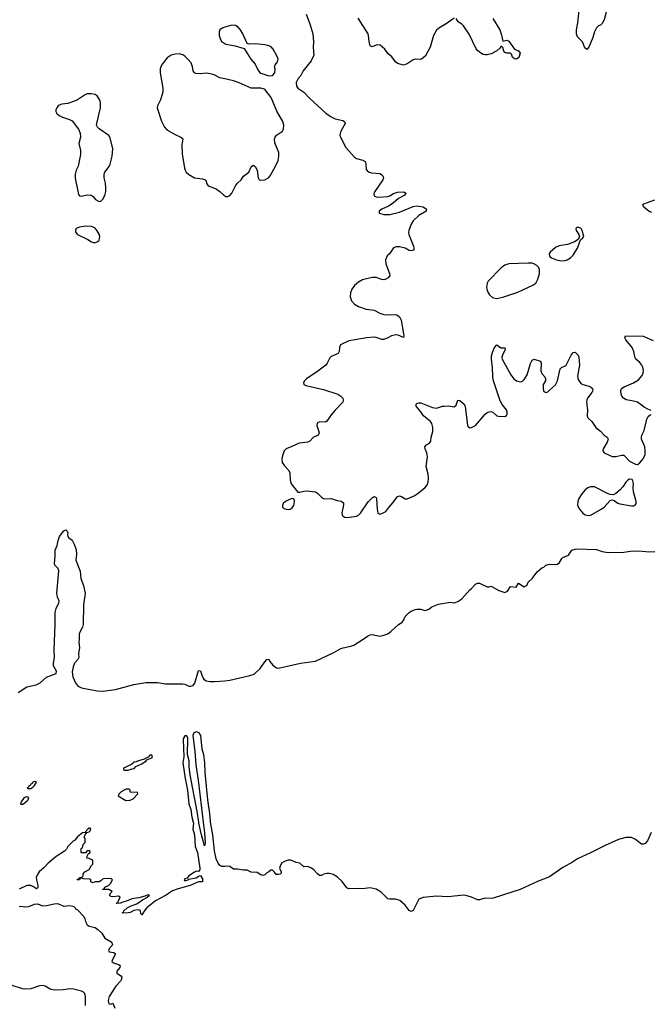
# Model space of a CAD drawing. Header units: inches. Extents: x 1694897 to 1849880, y 907231 to 1017944.
# Tile 159 of 171: x 1797897 to 1804362, y 998132 to 1008234. Entities that reach past the tile are written whole.
import ezdxf

# ---------------------------------------------------------------- set-up
doc = ezdxf.new("R2010")
doc.units = ezdxf.units.IN
doc.header["$MEASUREMENT"] = 0
for name, color, linetype in [('B7090', 7, 'Continuous'), ('B7999', 7, 'Continuous'), ('B8000', 7, 'Continuous'), ('B8909', 7, 'Continuous')]:
    doc.layers.add(name, color=color, linetype=linetype)

msp = doc.modelspace()

# ---------------------------------------------------------------- linework, layer by layer
at = {"layer": 'B7090', "color": 6}
for points, elevation in [([(1800000, 1008157), (1799972, 1008148), (1799950, 1008130), (1799942, 1008110), (1799943, 1008070), (1799955, 1008030), (1799970, 1008007), (1800000, 1007990)], 600), ([(1800000, 1007626), (1799950, 1007637), (1799890, 1007667), (1799850, 1007678), (1799810, 1007685), (1799750, 1007677), (1799703, 1007683), (1799688, 1007690), (1799674, 1007710), (1799669, 1007750), (1799655, 1007790), (1799622, 1007830), (1799590, 1007859), (1799570, 1007872), (1799530, 1007883), (1799490, 1007880), (1799450, 1007870), (1799410, 1007843), (1799370, 1007796), (1799350, 1007768), (1799337, 1007730), (1799338, 1007690), (1799363, 1007530), (1799365, 1007490), (1799341, 1007410), (1799309, 1007351), (1799306, 1007330), (1799352, 1007192), (1799383, 1007130), (1799405, 1007105), (1799490, 1007055), (1799550, 1007030), (1799568, 1007010), (1799559, 1006950), (1799564, 1006856), (1799587, 1006710), (1799593, 1006690), (1799605, 1006670), (1799630, 1006646), (1799690, 1006610), (1799770, 1006601), (1799800, 1006590), (1799810, 1006574), (1799814, 1006550), (1799828, 1006528), (1799910, 1006497), (1799949, 1006470), (1799990, 1006432), (1800000, 1006426)], 600), ([(1797881, 1001330), (1797971, 1001389), (1798065, 1001410), (1798108, 1001430), (1798173, 1001487), (1798270, 1001526), (1798273, 1001550), (1798245, 1001605), (1798242, 1001630), (1798254, 1001690), (1798250, 1001770), (1798261, 1002030), (1798261, 1002150), (1798269, 1002191), (1798298, 1002250), (1798302, 1002270), (1798284, 1002310), (1798278, 1002350), (1798298, 1002578), (1798288, 1002608), (1798256, 1002636), (1798254, 1002654), (1798262, 1002730), (1798259, 1002770), (1798261, 1002790), (1798282, 1002838), (1798291, 1002890), (1798306, 1002930), (1798350, 1002991), (1798370, 1002998), (1798385, 1002985), (1798391, 1002970), (1798386, 1002950), (1798391, 1002930), (1798399, 1002919), (1798434, 1002894), (1798454, 1002854), (1798475, 1002795), (1798480, 1002750), (1798473, 1002690), (1798516, 1002576), (1798522, 1002502), (1798550, 1002429), (1798567, 1002350), (1798551, 1002230), (1798546, 1002030), (1798540, 1002000), (1798514, 1001950), (1798508, 1001930), (1798508, 1001872), (1798502, 1001850), (1798510, 1001790), (1798501, 1001730), (1798502, 1001690), (1798494, 1001670), (1798459, 1001630), (1798445, 1001595), (1798436, 1001544), (1798442, 1001490), (1798469, 1001429), (1798490, 1001404), (1798510, 1001388), (1798530, 1001379), (1798690, 1001347), (1798750, 1001345), (1798878, 1001362), (1799068, 1001412), (1799190, 1001433), (1799310, 1001432), (1799390, 1001420), (1799570, 1001420), (1799590, 1001416), (1799630, 1001397), (1799650, 1001394), (1799676, 1001404), (1799693, 1001427), (1799730, 1001557), (1799750, 1001554), (1799763, 1001510), (1799777, 1001477), (1799786, 1001466), (1799810, 1001450), (1799850, 1001442), (1799897, 1001443), (1800000, 1001451)], 500), ([(1799854, 1000000), (1799852, 1000012), (1799846, 1000090), (1799824, 1000230), (1799799, 1000510), (1799795, 1000610), (1799784, 1000690), (1799769, 1000750), (1799754, 1000890), (1799737, 1000917), (1799710, 1000927), (1799683, 1000917), (1799673, 1000890), (1799693, 1000730), (1799702, 1000590), (1799727, 1000430), (1799779, 1000000)], 500), ([(1799732, 1000000), (1799717, 1000110), (1799645, 1000485), (1799635, 1000570), (1799634, 1000630), (1799616, 1000696), (1799621, 1000861), (1799610, 1000885), (1799590, 1000886), (1799578, 1000870), (1799572, 1000850), (1799579, 1000670), (1799568, 1000608), (1799592, 1000450), (1799618, 1000330), (1799632, 1000190), (1799651, 1000131), (1799662, 1000050), (1799675, 1000000)], 500)]:
    msp.add_lwpolyline(points, dxfattribs=dict(at, elevation=elevation))
for points, elevation in [([(1798630, 1007473), (1798590, 1007473), (1798560, 1007460), (1798490, 1007410), (1798450, 1007393), (1798390, 1007374), (1798330, 1007367), (1798302, 1007358), (1798290, 1007350), (1798278, 1007330), (1798268, 1007310), (1798268, 1007290), (1798277, 1007270), (1798303, 1007250), (1798335, 1007235), (1798409, 1007209), (1798435, 1007195), (1798498, 1007110), (1798516, 1007070), (1798519, 1007030), (1798502, 1006962), (1798520, 1006890), (1798521, 1006850), (1798497, 1006730), (1798476, 1006690), (1798464, 1006650), (1798467, 1006607), (1798501, 1006441), (1798510, 1006427), (1798530, 1006423), (1798590, 1006438), (1798630, 1006432), (1798650, 1006419), (1798675, 1006390), (1798710, 1006367), (1798730, 1006371), (1798750, 1006391), (1798770, 1006431), (1798779, 1006470), (1798781, 1006510), (1798776, 1006556), (1798762, 1006610), (1798764, 1006650), (1798771, 1006670), (1798814, 1006726), (1798825, 1006750), (1798846, 1006834), (1798853, 1006910), (1798823, 1007023), (1798810, 1007046), (1798710, 1007114), (1798694, 1007130), (1798685, 1007150), (1798686, 1007170), (1798725, 1007330), (1798724, 1007384), (1798715, 1007415), (1798692, 1007452), (1798670, 1007466)], 600), ([(1798574, 1006114), (1798510, 1006106), (1798477, 1006090), (1798468, 1006070), (1798470, 1006052), (1798490, 1006028), (1798597, 1005977), (1798634, 1005954), (1798650, 1005948), (1798670, 1005949), (1798690, 1005954), (1798710, 1005969), (1798717, 1006010), (1798710, 1006033), (1798690, 1006069), (1798670, 1006093), (1798650, 1006106), (1798632, 1006112)], 600), ([(1799250, 1000688), (1799230, 1000688), (1799213, 1000667), (1799172, 1000648), (1799114, 1000630), (1799090, 1000618), (1799070, 1000615), (1799045, 1000595), (1798970, 1000558), (1798962, 1000550), (1798962, 1000542), (1798970, 1000534), (1799010, 1000534), (1799050, 1000546), (1799070, 1000552), (1799089, 1000571), (1799150, 1000598), (1799195, 1000630), (1799200, 1000640), (1799250, 1000661), (1799259, 1000670)], 500), ([(1798050, 1000419), (1798032, 1000410), (1798024, 1000396), (1798012, 1000390), (1798003, 1000377), (1797992, 1000370), (1797985, 1000355), (1797974, 1000350), (1797985, 1000345), (1798010, 1000346), (1798030, 1000358), (1798050, 1000378), (1798068, 1000410)], 500), ([(1799019, 1000339), (1798990, 1000338), (1798967, 1000330), (1798937, 1000310), (1798916, 1000290), (1798905, 1000270), (1798984, 1000224), (1799030, 1000227), (1799059, 1000241), (1799108, 1000290), (1799106, 1000306), (1799030, 1000308), (1799028, 1000330)], 500), ([(1797970, 1000261), (1797950, 1000255), (1797936, 1000244), (1797912, 1000210), (1797906, 1000190), (1797910, 1000186), (1797930, 1000186), (1797970, 1000216), (1797982, 1000230), (1797990, 1000252)], 500)]:
    msp.add_lwpolyline(points, close=True, dxfattribs=dict(at, elevation=elevation))
at = {"layer": 'B7999', "color": 6, "elevation": 500}
for points in [[(1799675, 1000000), (1799677, 999990), (1799671, 999930), (1799690, 999870), (1799696, 999750), (1799718, 999690), (1799744, 999530), (1799742, 999510), (1799730, 999493), (1799710, 999496), (1799690, 999489), (1799632, 999450), (1799614, 999426), (1799590, 999418), (1799582, 999410), (1799590, 999394), (1799598, 999402), (1799626, 999410), (1799626, 999414), (1799706, 999430), (1799730, 999446), (1799750, 999452), (1799770, 999418), (1799770, 999389), (1799730, 999387), (1799645, 999350), (1799523, 999317), (1799464, 999296), (1799390, 999247), (1799288, 999192), (1799199, 999121), (1799181, 999099), (1799150, 999049), (1799140, 999060), (1799135, 999095), (1799110, 999102), (1799067, 999093), (1799030, 999074), (1799010, 999069), (1798950, 999066), (1798946, 999070), (1798962, 999078), (1798966, 999090), (1799000, 999120), (1799038, 999142), (1799098, 999162), (1799155, 999205), (1799206, 999230), (1799206, 999234), (1799226, 999250), (1799210, 999255), (1799180, 999240), (1799117, 999223), (1799047, 999213), (1799010, 999195), (1798944, 999176), (1798930, 999169), (1798886, 999166), (1798894, 999174), (1798906, 999174), (1798906, 999186), (1798928, 999230), (1798910, 999242), (1798850, 999235), (1798830, 999238), (1798818, 999250), (1798830, 999274), (1798846, 999290), (1798810, 999308), (1798746, 999310), (1798762, 999318), (1798768, 999332), (1798808, 999352), (1798828, 999372), (1798848, 999410), (1798839, 999419), (1798810, 999424), (1798760, 999420), (1798745, 999415), (1798730, 999398), (1798711, 999389), (1798672, 999388), (1798650, 999378), (1798627, 999387), (1798626, 999410), (1798615, 999415), (1798550, 999418), (1798530, 999426), (1798518, 999422), (1798510, 999408), (1798487, 999407), (1798490, 999414), (1798502, 999418), (1798510, 999434), (1798530, 999434), (1798546, 999450), (1798546, 999470), (1798566, 999490), (1798610, 999514), (1798630, 999554), (1798646, 999570), (1798646, 999610), (1798610, 999628), (1798586, 999630), (1798587, 999653), (1798602, 999678), (1798618, 999690), (1798618, 999698), (1798610, 999706), (1798590, 999706), (1798570, 999686), (1798530, 999686), (1798526, 999690), (1798526, 999730), (1798542, 999738), (1798548, 999770), (1798567, 999793), (1798567, 999827), (1798558, 999850), (1798568, 999872), (1798586, 999894), (1798610, 999902), (1798618, 999910), (1798626, 999930), (1798618, 999938), (1798610, 999938), (1798594, 999930), (1798564, 999896), (1798542, 999890), (1798490, 999849), (1798463, 999817), (1798450, 999809), (1798391, 999750), (1798376, 999724), (1798356, 999704), (1798270, 999649), (1798190, 999581), (1798146, 999534), (1798096, 999490), (1798081, 999470), (1798067, 999433), (1798071, 999391), (1798081, 999350), (1798082, 999330), (1798078, 999322), (1798070, 999318), (1798038, 999338), (1798010, 999349), (1797970, 999349), (1797890, 999313)], [(1799779, 1000000), (1799792, 999890), (1799797, 999790), (1799790, 999759), (1799759, 999870), (1799734, 999990), (1799732, 1000000)], [(1800000, 999547), (1799970, 999544), (1799950, 999555), (1799930, 999579), (1799910, 999624), (1799893, 999707), (1799876, 999870), (1799854, 1000000)], [(1797890, 999136), (1797910, 999138), (1797950, 999131), (1797990, 999136), (1798050, 999159), (1798082, 999162), (1798130, 999143), (1798170, 999145), (1798250, 999164), (1798286, 999166), (1798350, 999139), (1798410, 999146), (1798440, 999140), (1798458, 999130), (1798470, 999112), (1798490, 999102), (1798553, 999033), (1798564, 999010), (1798570, 998982), (1798588, 998948), (1798610, 998935), (1798670, 998919), (1798699, 998899), (1798740, 998860), (1798771, 998810), (1798833, 998773), (1798841, 998761), (1798847, 998750), (1798841, 998730), (1798821, 998710), (1798806, 998686), (1798814, 998670), (1798862, 998662), (1798878, 998650), (1798847, 998590), (1798843, 998570), (1798857, 998557), (1798910, 998541), (1798926, 998530), (1798923, 998510), (1798894, 998470), (1798891, 998451), (1798930, 998427), (1798944, 998410), (1798942, 998390), (1798930, 998370), (1798882, 998318), (1798814, 998210), (1798804, 998170), (1798806, 998150), (1798810, 998136), (1798816, 998136), (1798830, 998134), (1798850, 998144), (1798872, 998092)], [(1798570, 998118), (1798573, 998210), (1798563, 998243), (1798550, 998256), (1798530, 998267), (1798450, 998287), (1798410, 998290), (1798341, 998279), (1798250, 998278), (1798210, 998287), (1798157, 998317), (1798130, 998324), (1798100, 998320), (1798010, 998290), (1797950, 998286), (1797925, 998290), (1797810, 998329)]]:
    msp.add_lwpolyline(points, dxfattribs=at)
at = {"layer": 'B8000', "color": 6}
for points, elevation in [([(1800833, 1008290), (1800871, 1008190), (1800901, 1008090), (1800910, 1008010), (1800907, 1007947), (1800913, 1007870), (1800886, 1007810), (1800803, 1007710), (1800779, 1007661), (1800750, 1007629), (1800731, 1007590), (1800735, 1007550), (1800747, 1007530), (1800810, 1007489), (1800870, 1007424), (1801035, 1007275), (1801090, 1007237), (1801130, 1007216), (1801210, 1007198), (1801228, 1007190), (1801232, 1007170), (1801190, 1007090), (1801178, 1007050), (1801184, 1007030), (1801242, 1006922), (1801330, 1006823), (1801350, 1006809), (1801413, 1006793), (1801437, 1006777), (1801447, 1006750), (1801450, 1006698), (1801470, 1006673), (1801502, 1006662), (1801590, 1006654), (1801606, 1006646), (1801620, 1006630), (1801625, 1006610), (1801620, 1006590), (1801538, 1006470), (1801528, 1006450), (1801530, 1006428), (1801550, 1006415), (1801572, 1006412), (1801670, 1006421), (1801692, 1006428), (1801730, 1006451), (1801770, 1006464), (1801827, 1006467), (1801843, 1006463), (1801854, 1006454), (1801855, 1006450), (1801839, 1006430), (1801781, 1006399), (1801724, 1006350), (1801678, 1006322), (1801609, 1006290), (1801582, 1006270), (1801581, 1006250), (1801630, 1006235), (1801690, 1006235), (1801790, 1006258), (1801930, 1006317), (1801970, 1006325), (1802034, 1006314), (1802066, 1006290), (1802063, 1006270), (1801990, 1006223), (1801932, 1006170), (1801910, 1006137), (1801886, 1006070), (1801882, 1006050), (1801885, 1006030), (1801935, 1005910), (1801939, 1005890), (1801936, 1005870), (1801910, 1005861), (1801890, 1005867), (1801849, 1005890), (1801790, 1005903), (1801757, 1005903), (1801730, 1005892), (1801687, 1005833), (1801665, 1005810), (1801646, 1005770), (1801649, 1005730), (1801689, 1005630), (1801690, 1005610), (1801675, 1005585), (1801650, 1005570), (1801630, 1005566), (1801610, 1005568), (1801550, 1005588), (1801510, 1005590), (1801410, 1005563), (1801370, 1005541), (1801330, 1005507), (1801303, 1005470), (1801287, 1005430), (1801285, 1005390), (1801299, 1005350), (1801330, 1005314), (1801370, 1005292), (1801450, 1005264), (1801530, 1005255), (1801590, 1005222), (1801630, 1005208), (1801675, 1005205), (1801750, 1005210), (1801770, 1005203), (1801790, 1005184), (1801806, 1005150), (1801832, 1005012), (1801834, 1004990), (1801830, 1004974), (1801776, 1004996), (1801750, 1004999), (1801710, 1004991), (1801670, 1004968), (1801630, 1004953), (1801610, 1004951), (1801552, 1004972), (1801530, 1004975), (1801451, 1004969), (1801316, 1004944), (1801270, 1004940), (1801184, 1004896), (1801174, 1004870), (1801172, 1004830), (1801163, 1004810), (1801090, 1004779), (1801076, 1004764), (1801050, 1004710), (1801036, 1004690), (1800954, 1004626), (1800837, 1004550), (1800815, 1004530), (1800805, 1004510), (1800811, 1004490), (1800830, 1004481), (1801010, 1004441), (1801159, 1004390), (1801190, 1004370), (1801208, 1004350), (1801213, 1004330), (1801208, 1004310), (1801130, 1004229), (1801090, 1004181), (1801047, 1004113), (1801030, 1004103), (1800970, 1004107), (1800947, 1004093), (1800943, 1004070), (1800965, 1004010), (1800967, 1003990), (1800954, 1003966), (1800910, 1003950), (1800870, 1003910), (1800850, 1003900), (1800761, 1003890), (1800687, 1003853), (1800630, 1003830), (1800609, 1003810), (1800593, 1003770), (1800585, 1003730), (1800589, 1003690), (1800610, 1003657), (1800656, 1003610), (1800666, 1003586), (1800670, 1003510), (1800681, 1003470), (1800747, 1003387), (1800770, 1003385), (1800810, 1003398), (1800841, 1003399), (1800928, 1003388), (1800950, 1003377), (1800990, 1003334), (1801010, 1003322), (1801030, 1003317), (1801090, 1003320), (1801150, 1003299), (1801193, 1003293), (1801215, 1003275), (1801217, 1003257), (1801198, 1003170), (1801203, 1003150), (1801228, 1003128), (1801250, 1003127), (1801330, 1003135), (1801350, 1003139), (1801370, 1003149), (1801390, 1003170), (1801470, 1003286), (1801510, 1003327), (1801530, 1003341), (1801550, 1003333), (1801556, 1003316), (1801560, 1003210), (1801569, 1003170), (1801590, 1003161), (1801610, 1003166), (1801650, 1003188), (1801681, 1003230), (1801723, 1003277), (1801770, 1003341), (1801790, 1003349), (1801810, 1003342), (1801850, 1003316), (1801870, 1003318), (1801940, 1003350), (1801971, 1003369), (1802050, 1003429), (1802070, 1003453), (1802083, 1003490), (1802088, 1003530), (1802084, 1003570), (1802063, 1003650), (1802078, 1003750), (1802072, 1003790), (1802053, 1003830), (1802050, 1003850), (1802067, 1003870), (1802098, 1003890), (1802112, 1003910), (1802115, 1003950), (1802132, 1004010), (1802132, 1004050), (1802121, 1004090), (1802110, 1004110), (1802037, 1004170), (1802011, 1004211), (1801975, 1004250), (1801963, 1004270), (1801963, 1004290), (1801970, 1004297), (1801990, 1004303), (1802010, 1004302), (1802130, 1004254), (1802170, 1004248), (1802230, 1004268), (1802250, 1004270), (1802290, 1004272), (1802350, 1004262), (1802370, 1004280), (1802390, 1004329), (1802410, 1004327), (1802450, 1004291), (1802464, 1004270), (1802487, 1004070), (1802490, 1004062), (1802510, 1004047), (1802530, 1004050), (1802570, 1004070), (1802670, 1004186), (1802690, 1004202), (1802710, 1004211), (1802730, 1004213), (1802746, 1004206), (1802790, 1004170), (1802806, 1004166), (1802870, 1004163), (1802886, 1004174), (1802894, 1004190), (1802895, 1004210), (1802886, 1004230), (1802844, 1004284), (1802824, 1004324), (1802753, 1004530), (1802746, 1004566), (1802743, 1004670), (1802734, 1004746), (1802735, 1004785), (1802748, 1004830), (1802765, 1004870), (1802790, 1004897), (1802830, 1004868), (1802870, 1004866), (1802873, 1004850), (1802846, 1004790), (1802840, 1004770), (1802842, 1004750), (1802931, 1004590), (1802962, 1004550), (1802990, 1004527), (1803030, 1004519), (1803050, 1004525), (1803070, 1004542), (1803099, 1004590), (1803135, 1004705), (1803150, 1004740), (1803170, 1004750), (1803236, 1004730), (1803242, 1004710), (1803241, 1004630), (1803250, 1004605), (1803279, 1004570), (1803287, 1004550), (1803286, 1004530), (1803265, 1004490), (1803263, 1004443), (1803270, 1004420), (1803290, 1004410), (1803310, 1004417), (1803330, 1004431), (1803390, 1004487), (1803411, 1004530), (1803438, 1004650), (1803450, 1004664), (1803490, 1004682), (1803498, 1004690), (1803550, 1004792), (1803570, 1004818), (1803590, 1004824), (1803621, 1004790), (1803630, 1004770), (1803635, 1004690), (1803615, 1004575), (1803621, 1004541), (1803650, 1004502), (1803670, 1004490), (1803735, 1004475), (1803750, 1004468), (1803768, 1004448), (1803771, 1004430), (1803763, 1004410), (1803718, 1004350), (1803710, 1004330), (1803708, 1004310), (1803718, 1004230), (1803714, 1004170), (1803718, 1004158), (1803725, 1004145), (1803763, 1004110), (1803802, 1004050), (1803851, 1004011), (1803890, 1003970), (1803918, 1003950), (1803930, 1003930), (1803920, 1003900), (1803878, 1003830), (1803876, 1003810), (1803890, 1003790), (1803970, 1003753), (1804010, 1003751), (1804070, 1003767), (1804090, 1003764), (1804150, 1003705), (1804210, 1003675), (1804230, 1003670), (1804250, 1003682), (1804290, 1003729), (1804308, 1003772), (1804310, 1003810), (1804305, 1003850), (1804273, 1003930), (1804270, 1003950), (1804275, 1003970), (1804300, 1004020), (1804325, 1004135), (1804339, 1004161), (1804360, 1004180), (1804370, 1004184)], 600), ([(1803910, 1008310), (1803890, 1008233), (1803870, 1008196), (1803850, 1008178), (1803830, 1008169), (1803810, 1008149), (1803790, 1008110), (1803772, 1008050), (1803730, 1007952), (1803710, 1007929), (1803690, 1007944), (1803666, 1008006), (1803616, 1008056), (1803604, 1008090), (1803605, 1008130), (1803618, 1008202), (1803632, 1008330)], 600), ([(1800000, 1007990), (1800010, 1007984), (1800107, 1007967), (1800197, 1007937), (1800268, 1007828), (1800310, 1007778), (1800339, 1007719), (1800355, 1007695), (1800370, 1007685), (1800450, 1007658), (1800490, 1007662), (1800514, 1007690), (1800515, 1007725), (1800509, 1007751), (1800515, 1007770), (1800540, 1007800), (1800545, 1007830), (1800539, 1007850), (1800497, 1007930), (1800475, 1007955), (1800450, 1007967), (1800410, 1007974), (1800310, 1007986), (1800250, 1007982), (1800230, 1007988), (1800184, 1008090), (1800160, 1008130), (1800136, 1008156), (1800110, 1008173), (1800070, 1008179), (1800000, 1008157)], 600), ([(1802350, 1008249), (1802270, 1008190), (1802193, 1008147), (1802170, 1008125), (1802140, 1008070), (1802105, 1007950), (1802057, 1007863), (1802030, 1007838), (1802010, 1007825), (1801950, 1007829), (1801930, 1007821), (1801870, 1007781), (1801830, 1007767), (1801770, 1007785), (1801750, 1007802), (1801711, 1007851), (1801670, 1007886), (1801640, 1007930), (1801591, 1007971), (1801570, 1007976), (1801550, 1007973), (1801510, 1007954), (1801490, 1007966), (1801478, 1008010), (1801473, 1008070), (1801468, 1008090), (1801367, 1008250)], 600), ([(1802747, 1008247), (1802818, 1008130), (1802833, 1008087), (1802850, 1008012), (1802890, 1008022), (1802910, 1008012), (1802970, 1007930), (1803010, 1007915), (1803027, 1007890), (1803013, 1007847), (1802990, 1007830), (1802970, 1007832), (1802950, 1007850), (1802939, 1007879), (1802930, 1007889), (1802890, 1007890), (1802870, 1007898), (1802861, 1007910), (1802850, 1007948), (1802839, 1007959), (1802830, 1007959), (1802820, 1007940), (1802790, 1007915), (1802730, 1007882), (1802690, 1007873), (1802670, 1007873), (1802650, 1007877), (1802610, 1007902), (1802590, 1007918), (1802576, 1007936), (1802504, 1008084), (1802447, 1008170), (1802430, 1008187), (1802391, 1008210), (1802370, 1008247)], 600), ([(1800000, 1006426), (1800010, 1006420), (1800030, 1006419), (1800050, 1006430), (1800070, 1006455), (1800110, 1006530), (1800130, 1006555), (1800169, 1006591), (1800192, 1006628), (1800247, 1006670), (1800270, 1006723), (1800290, 1006742), (1800310, 1006727), (1800330, 1006690), (1800342, 1006610), (1800352, 1006592), (1800370, 1006586), (1800410, 1006592), (1800449, 1006611), (1800464, 1006630), (1800521, 1006730), (1800545, 1006790), (1800553, 1006830), (1800552, 1006870), (1800512, 1006970), (1800508, 1007010), (1800515, 1007030), (1800530, 1007050), (1800591, 1007089), (1800603, 1007110), (1800604, 1007150), (1800593, 1007190), (1800534, 1007294), (1800476, 1007436), (1800414, 1007514), (1800402, 1007522), (1800370, 1007532), (1800270, 1007531), (1800147, 1007587), (1800090, 1007606), (1800000, 1007626)], 600), ([(1804377, 1006257), (1804350, 1006265), (1804296, 1006310), (1804286, 1006330), (1804297, 1006343), (1804410, 1006387)], 600), ([(1804370, 1004225), (1804337, 1004237), (1804299, 1004259), (1804230, 1004309), (1804190, 1004321), (1804114, 1004334), (1804088, 1004350), (1804071, 1004371), (1804060, 1004410), (1804059, 1004430), (1804065, 1004450), (1804093, 1004467), (1804190, 1004507), (1804240, 1004540), (1804278, 1004582), (1804289, 1004610), (1804292, 1004630), (1804286, 1004670), (1804276, 1004690), (1804255, 1004715), (1804214, 1004750), (1804206, 1004766), (1804193, 1004830), (1804177, 1004870), (1804110, 1004950), (1804101, 1004970), (1804106, 1004990), (1804290, 1004985), (1804390, 1004942)], 600), ([(1800000, 1001451), (1800050, 1001456), (1800255, 1001505), (1800301, 1001519), (1800362, 1001578), (1800410, 1001647), (1800430, 1001669), (1800450, 1001674), (1800460, 1001650), (1800491, 1001611), (1800530, 1001584), (1800550, 1001582), (1800774, 1001630), (1800928, 1001652), (1801119, 1001741), (1801190, 1001781), (1801214, 1001790), (1801290, 1001806), (1801322, 1001818), (1801430, 1001884), (1801464, 1001910), (1801490, 1001923), (1801510, 1001927), (1801590, 1001910), (1801630, 1001918), (1801670, 1001934), (1801703, 1001957), (1801781, 1002030), (1801816, 1002050), (1801832, 1002070), (1801850, 1002111), (1801890, 1002153), (1801910, 1002165), (1801950, 1002182), (1801970, 1002185), (1802010, 1002184), (1802050, 1002173), (1802064, 1002176), (1802090, 1002187), (1802122, 1002210), (1802190, 1002236), (1802310, 1002256), (1802351, 1002251), (1802390, 1002264), (1802429, 1002290), (1802510, 1002385), (1802525, 1002395), (1802570, 1002442), (1802590, 1002452), (1802611, 1002451), (1802690, 1002414), (1802710, 1002414), (1802730, 1002422), (1802810, 1002378), (1802870, 1002358), (1802898, 1002370), (1802930, 1002418), (1802988, 1002412), (1803010, 1002452), (1803070, 1002416), (1803080, 1002420), (1803095, 1002430), (1803110, 1002462), (1803150, 1002502), (1803202, 1002570), (1803249, 1002611), (1803270, 1002618), (1803290, 1002636), (1803330, 1002646), (1803390, 1002643), (1803410, 1002647), (1803430, 1002666), (1803454, 1002706), (1803464, 1002716), (1803522, 1002738), (1803559, 1002790), (1803590, 1002802), (1803610, 1002804), (1803810, 1002797), (1803870, 1002776), (1803930, 1002767), (1804092, 1002772), (1804159, 1002781), (1804245, 1002785), (1804350, 1002775), (1804410, 1002778)], 500)]:
    msp.add_lwpolyline(points, dxfattribs=dict(at, elevation=elevation))
for points, elevation in [([(1803630, 1006101), (1803610, 1006101), (1803600, 1006090), (1803601, 1006070), (1803628, 1006030), (1803636, 1006010), (1803623, 1005977), (1803586, 1005954), (1803513, 1005927), (1803428, 1005912), (1803390, 1005898), (1803335, 1005850), (1803325, 1005830), (1803329, 1005809), (1803350, 1005790), (1803399, 1005770), (1803450, 1005760), (1803490, 1005763), (1803510, 1005769), (1803545, 1005790), (1803570, 1005819), (1803614, 1005890), (1803645, 1005975), (1803670, 1005996), (1803679, 1006010), (1803664, 1006070), (1803652, 1006090)], 700), ([(1803110, 1005737), (1802912, 1005728), (1802870, 1005715), (1802832, 1005688), (1802700, 1005550), (1802688, 1005530), (1802682, 1005490), (1802685, 1005470), (1802701, 1005430), (1802715, 1005410), (1802745, 1005385), (1802770, 1005375), (1802790, 1005372), (1802850, 1005386), (1803003, 1005437), (1803159, 1005510), (1803187, 1005530), (1803209, 1005570), (1803226, 1005630), (1803227, 1005670), (1803214, 1005694), (1803200, 1005710), (1803168, 1005728), (1803150, 1005734)], 700), ([(1804150, 1003518), (1804130, 1003509), (1804110, 1003490), (1804079, 1003441), (1804052, 1003410), (1804010, 1003374), (1803980, 1003360), (1803950, 1003361), (1803930, 1003369), (1803790, 1003441), (1803750, 1003441), (1803722, 1003430), (1803694, 1003410), (1803659, 1003370), (1803630, 1003321), (1803619, 1003290), (1803617, 1003250), (1803635, 1003210), (1803670, 1003171), (1803695, 1003155), (1803730, 1003148), (1803750, 1003150), (1803770, 1003159), (1803859, 1003210), (1803890, 1003233), (1803950, 1003299), (1803970, 1003306), (1803990, 1003301), (1804030, 1003273), (1804050, 1003265), (1804170, 1003247), (1804193, 1003247), (1804207, 1003253), (1804218, 1003270), (1804217, 1003290), (1804188, 1003390), (1804185, 1003430), (1804190, 1003475), (1804183, 1003503), (1804175, 1003515)], 600), ([(1800690, 1003321), (1800670, 1003315), (1800622, 1003290), (1800599, 1003270), (1800591, 1003250), (1800591, 1003230), (1800614, 1003214), (1800650, 1003208), (1800670, 1003211), (1800690, 1003226), (1800706, 1003250), (1800714, 1003290), (1800710, 1003314)], 600)]:
    msp.add_lwpolyline(points, close=True, dxfattribs=dict(at, elevation=elevation))
at = {"layer": 'B8909', "color": 6, "elevation": 500}
msp.add_lwpolyline([(1804370, 999895), (1804333, 999810), (1804310, 999781), (1804290, 999773), (1804270, 999776), (1804210, 999824), (1804170, 999844), (1804110, 999844), (1804036, 999824), (1803898, 999762), (1803750, 999684), (1803615, 999625), (1803565, 999590), (1803465, 999535), (1803330, 999440), (1803207, 999393), (1803028, 999308), (1802847, 999253), (1802750, 999219), (1802730, 999216), (1802670, 999221), (1802610, 999204), (1802590, 999203), (1802530, 999230), (1802470, 999248), (1802450, 999250), (1802287, 999233), (1802170, 999241), (1802032, 999228), (1801989, 999211), (1801930, 999095), (1801910, 999084), (1801890, 999094), (1801850, 999150), (1801795, 999195), (1801750, 999210), (1801689, 999209), (1801670, 999214), (1801601, 999281), (1801552, 999312), (1801490, 999327), (1801410, 999315), (1801370, 999319), (1801270, 999318), (1801250, 999328), (1801203, 999390), (1801156, 999436), (1801110, 999465), (1801070, 999475), (1801046, 999474), (1801014, 999466), (1800990, 999453), (1800970, 999454), (1800950, 999469), (1800913, 999510), (1800890, 999527), (1800850, 999544), (1800810, 999543), (1800770, 999578), (1800730, 999585), (1800678, 999610), (1800650, 999610), (1800630, 999604), (1800605, 999595), (1800582, 999578), (1800566, 999550), (1800562, 999530), (1800578, 999490), (1800577, 999483), (1800570, 999468), (1800550, 999462), (1800525, 999465), (1800508, 999488), (1800487, 999507), (1800470, 999508), (1800452, 999490), (1800430, 999479), (1800410, 999461), (1800390, 999454), (1800370, 999459), (1800330, 999485), (1800270, 999489), (1800230, 999509), (1800190, 999507), (1800130, 999519), (1800090, 999519), (1800050, 999544), (1800030, 999549), (1800000, 999547)], dxfattribs=at)

doc.saveas('drawing.dxf')
